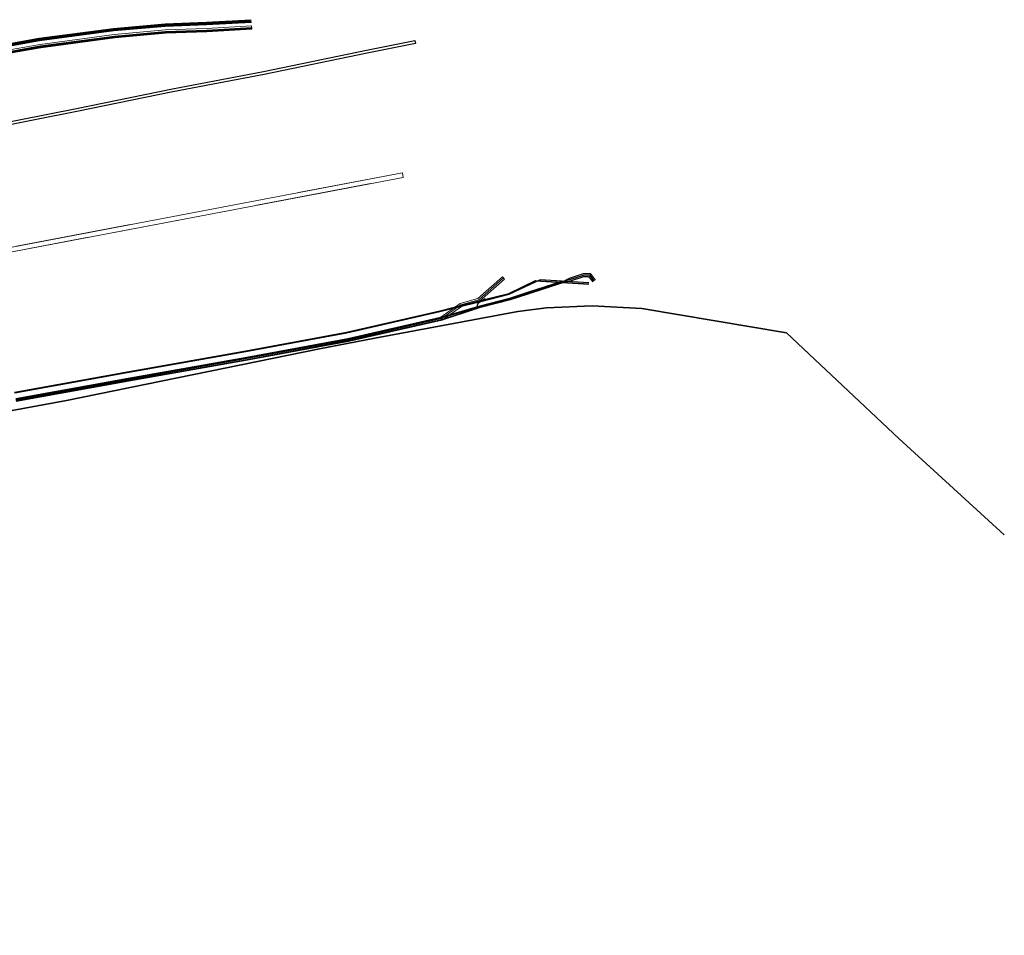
# Model space of a CAD drawing. Header units: metres. Extents: x -502 to 161, y -108 to 174.
# Tile 255 of 256: x 97 to 161, y -22 to 37. Entities that reach past the tile are written whole.
import ezdxf

# ---------------------------------------------------------------- set-up
doc = ezdxf.new("R2010")
doc.units = ezdxf.units.M
doc.header["$LTSCALE"] = 0.1
doc.linetypes.add('239', pattern=[93, 75, -18])
doc.layers.add('BRI32-005.02-5f05-Koordinierung Schemaplan 4 BA ZOB Teilbereich', color=7, linetype='Continuous')
doc.layers.add('BRI32-005.03-5f06-Koordinierung Schemaplan 4 BA ZOB Teilbereich 2 Ost - Bahnhofsallee 2023-01-21', color=7, linetype='Continuous')

msp = doc.modelspace()

# ---------------------------------------------------------------- linework, layer by layer
at = {"layer": 'BRI32-005.02-5f05-Koordinierung Schemaplan 4 BA ZOB Teilbereich', "color": 7, "linetype": 'Continuous', "lineweight": 18, "transparency": 33554687}
for p, q in [((57.397, 14.952), (121.698, 27.187)), ((57.397, 14.952), (121.698, 27.187)), ((57.453, 14.657), (121.754, 26.892)), ((57.453, 14.657), (121.754, 26.892))]:
    msp.add_line(p, q, dxfattribs=at)
at = {"layer": 'BRI32-005.02-5f05-Koordinierung Schemaplan 4 BA ZOB Teilbereich', "color": 250, "linetype": 'Continuous', "lineweight": 25, "true_color": 0x333333, "transparency": 33554687, "flags": 128}
for points in [[(95.156, 35.371), (98.17, 35.901), (102.987, 36.547), (106.329, 36.847), (109.001, 36.937), (111.906, 37.107)], [(95.165, 35.322), (98.178, 35.852), (102.993, 36.497), (106.332, 36.797), (109.003, 36.887), (111.909, 37.057)], [(95.174, 35.273), (98.186, 35.803), (102.999, 36.447), (106.335, 36.747), (109.005, 36.837), (111.912, 37.007)], [(95.183, 35.224), (98.194, 35.754), (103.005, 36.397), (106.338, 36.697), (109.007, 36.787), (111.915, 36.957)], [(95.001, 30.249), (100.575, 31.365), (106.8, 32.621), (112.709, 33.761), (119.369, 35.132), (122.51, 35.767), (122.55, 35.571), (119.409, 34.936), (112.749, 33.565), (106.838, 32.425), (100.615, 31.169), (95.039, 30.053)], [(96.646, 12.563), (103.935, 13.883), (111.627, 15.253), (118.166, 16.464), (124.212, 17.844), (126.732, 18.577), (128.671, 19.069), (129.83, 19.455), (132.063, 20.175), (132.553, 20.28), (133.443, 20.567), (133.819, 20.574), (134.114, 20.179)], [(96.655, 12.514), (103.944, 13.834), (111.636, 15.204), (118.176, 16.415), (124.223, 17.795), (126.744, 18.529), (128.683, 19.021), (129.845, 19.407), (132.076, 20.126), (132.522, 20.375), (133.427, 20.667), (133.869, 20.674), (134.194, 20.239)], [(96.673, 12.416), (103.962, 13.736), (111.654, 15.106), (118.196, 16.317), (124.245, 17.697), (126.756, 18.481), (128.695, 18.973), (129.86, 19.359), (132.094, 20.079), (132.583, 20.185), (133.459, 20.467), (133.769, 20.473), (134.034, 20.119)], [(133.79, 20.067), (130.619, 20.267), (128.606, 19.308), (126.672, 18.817), (124.135, 18.187), (118.096, 16.807), (111.564, 15.596), (103.872, 14.226), (96.583, 12.906)], [(124.256, 17.648), (118.206, 16.268), (111.663, 15.057), (103.971, 13.687), (96.682, 12.367)]]:
    msp.add_lwpolyline(points, dxfattribs=at)
at = {"layer": 'BRI32-005.02-5f05-Koordinierung Schemaplan 4 BA ZOB Teilbereich', "color": 116, "linetype": 'Continuous', "lineweight": 13, "true_color": 0x007f3f, "transparency": 33554687, "flags": 128}
for points in [[(95.228, 34.979), (98.235, 35.51), (103.036, 36.146), (106.353, 36.447), (109.016, 36.537), (111.93, 36.707), (111.942, 36.507)], [(111.942, 36.507), (109.026, 36.337), (106.365, 36.247), (103.058, 35.948), (98.265, 35.312), (95.264, 34.783)], [(96.646, 12.563), (103.935, 13.883), (111.627, 15.253), (118.166, 16.464), (124.192, 17.839), (125.435, 18.718), (126.598, 19.057), (128.186, 20.454), (128.318, 20.304)], [(128.318, 20.304), (126.696, 18.877), (125.523, 18.536), (124.276, 17.653), (118.206, 16.268), (111.663, 15.057), (103.971, 13.687), (96.682, 12.367)]]:
    msp.add_lwpolyline(points, dxfattribs=at)
at = {"layer": 'BRI32-005.02-5f05-Koordinierung Schemaplan 4 BA ZOB Teilbereich', "color": 251, "linetype": 'Continuous', "lineweight": 13, "true_color": 0x5b5b5b, "transparency": 33554687, "flags": 128}
for points in [[(111.936, 36.607), (109.021, 36.437), (106.359, 36.347), (103.047, 36.047), (98.25, 35.411), (95.246, 34.881)], [(128.252, 20.379), (126.647, 18.967), (125.479, 18.627), (124.234, 17.746), (118.186, 16.366), (111.645, 15.155), (103.953, 13.785), (96.664, 12.465)]]:
    msp.add_lwpolyline(points, dxfattribs=at)
at = {"layer": 'BRI32-005.02-5f05-Koordinierung Schemaplan 4 BA ZOB Teilbereich', "color": 190, "linetype": 'Continuous', "lineweight": 35, "true_color": 0x7f00ff, "transparency": 33554687, "flags": 128}
for points in [[(111.939, 36.557), (109.023, 36.387), (106.362, 36.297), (103.053, 35.997), (98.258, 35.362), (95.255, 34.832)], [(111.942, 36.507), (109.025, 36.337), (106.365, 36.247), (103.059, 35.947), (98.266, 35.313), (95.264, 34.783)], [(133.784, 19.967), (130.33, 20.185), (128.589, 19.355), (126.66, 18.865), (124.124, 18.236), (118.086, 16.856), (111.555, 15.645), (103.863, 14.275), (96.574, 12.955)]]:
    msp.add_lwpolyline(points, dxfattribs=at)
at = {"layer": 'BRI32-005.02-5f05-Koordinierung Schemaplan 4 BA ZOB Teilbereich', "color": 7, "linetype": '239', "lineweight": 18, "transparency": 33554687, "flags": 128}
msp.add_lwpolyline([(57.453, 14.657), (121.754, 26.892), (121.698, 27.187), (57.397, 14.952)], dxfattribs=at)
at = {"layer": 'BRI32-005.02-5f05-Koordinierung Schemaplan 4 BA ZOB Teilbereich', "color": 30, "linetype": 'Continuous', "lineweight": 35, "true_color": 0xff7f00, "transparency": 33554687, "flags": 128}
msp.add_lwpolyline([(160.701, 3.732), (153.861, 9.988), (146.58, 16.834), (137.207, 18.41), (133.989, 18.578), (131.036, 18.449), (129.189, 18.2), (119.914, 16.47), (116.34, 15.794), (99.934, 12.447), (72.211, 7.355), (41.692, 1.403), (4.438, -5.44), (-20.503, -9.561), (-43.027, -13.814), (-60.134, -17.04), (-87.993, -22.2)], dxfattribs=at)
at = {"layer": 'BRI32-005.02-5f05-Koordinierung Schemaplan 4 BA ZOB Teilbereich', "color": 3, "linetype": 'Continuous', "lineweight": 25, "true_color": 0x00ff00, "transparency": 33554687, "flags": 128}
msp.add_lwpolyline([(127.065, 19.037), (126.599, 18.717), (126.478, 18.377), (124.256, 17.648), (118.206, 16.268), (111.663, 15.057), (103.971, 13.687), (96.682, 12.367)], dxfattribs=at)
msp.add_lwpolyline([(127.065, 19.037), (126.599, 18.717), (126.478, 18.377), (124.256, 17.648), (118.206, 16.268), (111.663, 15.057), (103.971, 13.687), (96.682, 12.367)], dxfattribs=at)
at = {"layer": 'BRI32-005.03-5f06-Koordinierung Schemaplan 4 BA ZOB Teilbereich 2 Ost - Bahnhofsallee 2023-01-21', "color": 116, "linetype": 'Continuous', "lineweight": 9, "true_color": 0x007f3f, "transparency": 33554687, "flags": 128}
for points in [[(96.646, 12.563), (103.935, 13.883), (111.627, 15.253), (118.166, 16.464), (124.192, 17.839), (125.435, 18.718), (126.598, 19.057), (128.186, 20.454), (128.318, 20.304)], [(128.318, 20.304), (126.696, 18.877), (125.523, 18.536), (124.276, 17.653), (118.206, 16.268), (111.663, 15.057), (103.971, 13.687), (96.682, 12.367)]]:
    msp.add_lwpolyline(points, dxfattribs=at)
at = {"layer": 'BRI32-005.03-5f06-Koordinierung Schemaplan 4 BA ZOB Teilbereich 2 Ost - Bahnhofsallee 2023-01-21', "color": 251, "linetype": 'Continuous', "lineweight": 9, "true_color": 0x5b5b5b, "transparency": 33554687, "flags": 128}
msp.add_lwpolyline([(128.252, 20.379), (126.647, 18.967), (125.479, 18.627), (124.234, 17.746), (118.186, 16.366), (111.645, 15.155), (103.953, 13.785), (96.664, 12.465)], dxfattribs=at)
at = {"layer": 'BRI32-005.03-5f06-Koordinierung Schemaplan 4 BA ZOB Teilbereich 2 Ost - Bahnhofsallee 2023-01-21', "color": 30, "linetype": 'Continuous', "lineweight": 30, "true_color": 0xff7f00, "transparency": 33554687, "flags": 128}
msp.add_lwpolyline([(160.701, 3.732), (153.861, 9.988), (146.58, 16.834), (137.207, 18.41), (133.989, 18.578), (131.036, 18.449), (129.189, 18.2), (119.914, 16.47), (116.34, 15.794), (99.934, 12.447), (72.211, 7.355), (41.692, 1.403), (4.438, -5.44), (-20.503, -9.561), (-43.027, -13.814), (-60.134, -17.04), (-87.993, -22.2)], dxfattribs=at)

doc.saveas('drawing.dxf')
